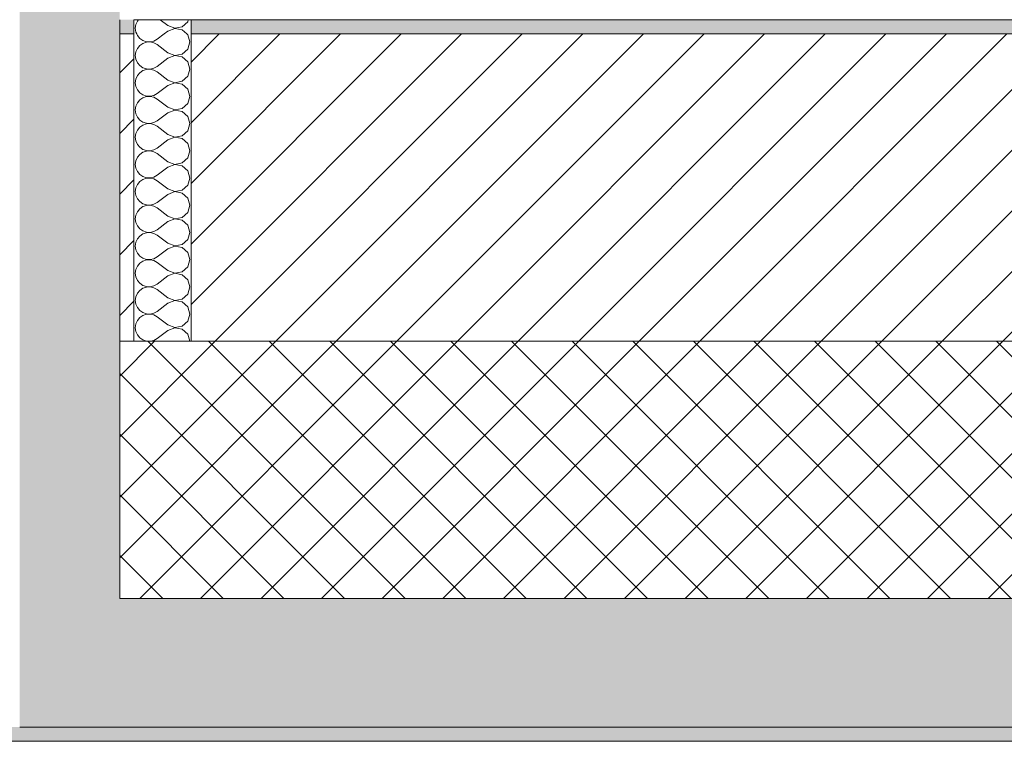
# Model space of a CAD drawing. Header units: millimetres. Extents: x -40968 to 13979, y -19284 to 4746.
# Tile 27 of 173: x -23108 to -22419, y -1699 to -1194. Entities that reach past the tile are written whole.
import ezdxf

# ---------------------------------------------------------------- set-up
doc = ezdxf.new("R2010")
doc.units = ezdxf.units.MM
doc.header["$MEASUREMENT"] = 0
doc.layers.add('12_FAÇ_Façana', color=7, linetype='Continuous')
doc.layers.add('Nuevo_08_E_Envans secs', color=7, linetype='Continuous')
for name, color, linetype, lineweight, true_color in [('12_FAÇ_Façana_Pluma_Nº__102', 7, 'Continuous', 5, 0xcccccc), ('12_FAÇ_Façana_Pluma_Nº__174', 7, 'Continuous', 13, 0xe4ad2c), ('12_FAÇ_Façana_Pluma_Nº__176', 7, 'Continuous', 15, 0x93a0c6), ('Nuevo_08_E_Envans secs_Pluma_Nº__102', 7, 'Continuous', 5, 0xcccccc)]:
    doc.layers.add(name, color=color, linetype=linetype, lineweight=lineweight, true_color=true_color)
for name, color, linetype, lineweight in [('12_FAÇ_Façana_Pluma_Nº__2', 8, 'Continuous', 5), ('12_FAÇ_Façana_Pluma_Nº__7', 7, 'Continuous', 5), ('Nuevo_08_E_Envans secs_Pluma_Nº__1', 7, 'Continuous', 5), ('Nuevo_12_FAÇ_Façana_Pluma_Nº__1', 7, 'Continuous', 5)]:
    doc.layers.add(name, color=color, linetype=linetype, lineweight=lineweight)
pattern_1 = [(45, (0, 0), (-21.213203, 21.213203), [])]

# ---------------------------------------------------------------- blocks, each defined once
blk = doc.blocks.new('Muro_14_1', base_point=(-24166.43, -1193.98))
at = {"layer": '12_FAÇ_Façana_Pluma_Nº__102', "linetype": 'Continuous', "lineweight": 0, "true_color": 0xe5e5e5}
for points in [[(-23038.42, -1598.98), (-23108.42, -1598.98), (-23108.42, -1688.98), (-23038.42, -1688.98)], [(-21871.11, -1598.98), (-23038.42, -1598.98), (-23038.42, -1688.98), (-20233.93, -1688.98), (-20233.93, -1598.98), (-21518.13, -1598.98), (-21518.13, -1638.98), (-21871.11, -1638.98)], [(-24166.43, -1698.98), (-20233.93, -1698.98), (-20233.93, -1688.98), (-24166.43, -1688.98)]]:
    blk.add_hatch(color=254, dxfattribs=at).paths.add_polyline_path(points)
at = {"layer": '12_FAÇ_Façana_Pluma_Nº__174', "linetype": 'Continuous', "lineweight": 13, "true_color": 0xe4ad2c}
h = blk.add_hatch(dxfattribs=at)
h.set_pattern_fill('SATE_Aislamiento_0001', color=42, style=0, pattern_type=2)
h.set_pattern_definition([(45, (0, 0), (-21.213203, 21.213203), []), (135, (0, 0), (21.213203, 21.213203), [])])
h.paths.add_polyline_path([(-23038.42, -1598.98), (-21871.11, -1598.98), (-21871.11, -1418.98), (-23038.42, -1418.98)])
at = {"layer": '12_FAÇ_Façana_Pluma_Nº__176', "linetype": 'Continuous', "lineweight": 0, "true_color": 0x495063}
for points in [[(-23028.42, -1193.98), (-23038.42, -1193.98), (-23038.42, -1203.98), (-23028.42, -1203.98)], [(-22988.42, -1193.98), (-22988.42, -1203.98), (-21871.11, -1203.98), (-21871.11, -1193.97)]]:
    blk.add_hatch(color=251, dxfattribs=at).paths.add_polyline_path(points)
at = {"layer": '12_FAÇ_Façana_Pluma_Nº__2', "linetype": 'Continuous', "lineweight": 5}
h = blk.add_hatch(dxfattribs=at)
h.set_pattern_fill('Ceramic_0001', color=8, style=0, pattern_type=2)
h.set_pattern_definition(pattern_1)
h.paths.add_polyline_path([(-23028.42, -1203.98), (-23038.42, -1203.98), (-23038.42, -1418.98), (-23028.42, -1418.98)])
h = blk.add_hatch(dxfattribs=at)
h.set_pattern_fill('Ceramic_0001', color=8, style=0, pattern_type=2)
h.set_pattern_definition(pattern_1)
h.paths.add_polyline_path([(-22988.42, -1418.98), (-21871.11, -1418.98), (-21871.11, -1203.98), (-22988.42, -1203.98)])
at = {"layer": '12_FAÇ_Façana_Pluma_Nº__7', "color": 7, "linetype": 'Continuous', "lineweight": 5}
for p, q in [((-23038.42, -1203.98), (-23038.42, -1193.98)), ((-23038.42, -1418.98), (-23038.42, -1203.98)), ((-23028.42, -1203.98), (-23038.42, -1203.98)), ((-21871.11, -1203.98), (-22988.42, -1203.98)), ((-23038.42, -1598.98), (-23038.42, -1418.98)), ((-23038.42, -1418.98), (-23028.42, -1418.98)), ((-23028.42, -1418.98), (-22988.42, -1418.98)), ((-22988.42, -1418.98), (-21871.11, -1418.98)), ((-23038.42, -1598.98), (-21871.11, -1598.98)), ((-23108.42, -1688.98), (-23038.42, -1688.98)), ((-23038.42, -1688.98), (-20233.93, -1688.98))]:
    blk.add_line(p, q, dxfattribs=at)
at = {"layer": '12_FAÇ_Façana_Pluma_Nº__7', "color": 7, "linetype": 'Continuous', "lineweight": 5, "flags": 128}
for points in [[(-21871.11, -1193.98), (-22988.42, -1193.98)], [(-24166.43, -1698.98), (-20233.93, -1698.98)]]:
    blk.add_lwpolyline(points, dxfattribs=at)
at = {"layer": 'Nuevo_12_FAÇ_Façana_Pluma_Nº__1', "color": 7, "linetype": 'Continuous', "lineweight": 5}
for p, q in [((-23028.42, -1193.98), (-23028.42, -1203.98)), ((-22988.42, -1203.98), (-22988.42, -1193.98)), ((-23028.42, -1203.98), (-23028.42, -1418.98)), ((-22988.42, -1418.98), (-22988.42, -1203.98))]:
    blk.add_line(p, q, dxfattribs=at)
blk = doc.blocks.new('Muro_60_1', base_point=(-23028.42, -1193.98))
at = {"layer": '12_FAÇ_Façana_Pluma_Nº__102', "linetype": 'Continuous', "lineweight": 0, "true_color": 0xe5e5e5}
for points in [[(-23108.42, 2009.55), (-23108.42, -1193.98), (-23038.42, -1193.98), (-23038.42, 2009.55)], [(-23038.42, -1193.98), (-23108.42, -1193.98), (-23108.42, -1203.98), (-23038.42, -1203.98)], [(-23038.42, -1203.98), (-23108.42, -1203.98), (-23108.42, -1418.98), (-23038.42, -1418.98)], [(-23038.42, -1418.98), (-23108.42, -1418.98), (-23108.42, -1598.98), (-23038.42, -1598.98)]]:
    blk.add_hatch(color=254, dxfattribs=at).paths.add_polyline_path(points)
at = {"layer": '12_FAÇ_Façana_Pluma_Nº__7', "color": 7, "linetype": 'Continuous', "lineweight": 5}
for p, q in [((-23038.42, -1203.98), (-23038.42, -1193.98)), ((-23038.42, -1418.98), (-23038.42, -1203.98)), ((-23038.42, -1598.98), (-23038.42, -1418.98))]:
    blk.add_line(p, q, dxfattribs=at)
blk = doc.blocks.new('*X237')
at = {"layer": 'Nuevo_08_E_Envans secs_Pluma_Nº__102', "color": 254, "linetype": 'Continuous', "lineweight": 5, "true_color": 0xcccccc}
for p, q in [((-23027.1, -1197.4), (-23027.47, -1200)), ((-23026.04, -1194.99), (-23027.1, -1197.4)), ((-23025.2, -1193.98), (-23026.04, -1194.99)), ((-23004.61, -1198.1), (-23010.1, -1193.98)), ((-23004.61, -1198.1), (-22999.75, -1199.96)), ((-22999.75, -1199.96), (-22994.63, -1198.99)), ((-22994.63, -1198.99), (-22990.79, -1195.48)), ((-22990.79, -1195.48), (-22990.36, -1193.98)), ((-23027.47, -1200), (-23027.1, -1202.6)), ((-23027.1, -1202.6), (-23026.5, -1203.98)), ((-23004.61, -1201.9), (-23007.37, -1203.98)), ((-22999.75, -1200.04), (-23004.61, -1201.9)), ((-22994.63, -1201.01), (-22999.75, -1200.04)), ((-22991.38, -1203.98), (-22994.63, -1201.01))]:
    blk.add_line(p, q, dxfattribs=at)
blk = doc.blocks.new('*X238')
at = {"layer": 'Nuevo_08_E_Envans secs_Pluma_Nº__102', "color": 254, "linetype": 'Continuous', "lineweight": 5, "true_color": 0xcccccc}
for p, q in [((-23026.5, -1203.98), (-23026.04, -1205.01)), ((-23026.04, -1205.01), (-23024.37, -1207.03)), ((-23007.37, -1203.98), (-23012.23, -1207.62)), ((-22990.79, -1204.52), (-22991.38, -1203.98)), ((-22989.37, -1209.52), (-22990.79, -1204.52)), ((-23024.37, -1212.02), (-23026.04, -1214.04)), ((-23024.37, -1207.03), (-23022.2, -1208.52)), ((-23022.2, -1210.53), (-23024.37, -1212.02)), ((-23022.2, -1208.52), (-23019.71, -1209.36)), ((-23019.71, -1209.69), (-23022.2, -1210.53)), ((-23019.71, -1209.36), (-23017.09, -1209.49)), ((-23017.09, -1209.56), (-23019.71, -1209.69)), ((-23017.09, -1209.49), (-23014.53, -1208.89)), ((-23014.53, -1210.16), (-23017.09, -1209.56)), ((-23014.53, -1208.89), (-23012.23, -1207.62)), ((-23012.23, -1211.43), (-23014.53, -1210.16)), ((-23004.61, -1217.14), (-23012.23, -1211.43)), ((-22990.79, -1214.53), (-22989.37, -1209.52)), ((-23027.1, -1216.45), (-23027.47, -1219.05)), ((-23027.47, -1219.05), (-23027.1, -1221.65)), ((-23026.04, -1214.04), (-23027.1, -1216.45)), ((-23004.61, -1217.14), (-22999.75, -1219.01)), ((-22999.75, -1219.09), (-23004.61, -1220.95)), ((-22999.75, -1219.01), (-22994.63, -1218.04)), ((-22994.63, -1220.05), (-22999.75, -1219.09)), ((-22994.63, -1218.04), (-22990.79, -1214.53)), ((-22990.79, -1223.56), (-22994.63, -1220.05)), ((-23027.1, -1221.65), (-23026.04, -1224.05)), ((-23026.04, -1224.05), (-23024.37, -1226.08)), ((-23024.37, -1226.08), (-23022.2, -1227.57)), ((-23014.53, -1227.94), (-23012.23, -1226.67)), ((-23004.61, -1220.95), (-23012.23, -1226.67)), ((-22989.37, -1228.57), (-22990.79, -1223.56)), ((-23026.04, -1233.09), (-23027.1, -1235.49)), ((-23024.37, -1231.06), (-23026.04, -1233.09)), ((-23022.2, -1229.58), (-23024.37, -1231.06)), ((-23022.2, -1227.57), (-23019.71, -1228.41)), ((-23019.71, -1228.74), (-23022.2, -1229.58)), ((-23019.71, -1228.41), (-23017.09, -1228.53)), ((-23017.09, -1228.61), (-23019.71, -1228.74)), ((-23017.09, -1228.53), (-23014.53, -1227.94)), ((-23014.53, -1229.2), (-23017.09, -1228.61)), ((-23012.23, -1230.48), (-23014.53, -1229.2)), ((-23004.61, -1236.19), (-23012.23, -1230.48)), ((-22994.63, -1237.09), (-22990.79, -1233.58)), ((-22990.79, -1233.58), (-22989.37, -1228.57)), ((-23027.1, -1235.49), (-23027.47, -1238.1)), ((-23027.47, -1238.1), (-23027.1, -1240.7)), ((-23027.1, -1240.7), (-23026.04, -1243.1)), ((-23004.61, -1240), (-23012.23, -1245.71)), ((-23004.61, -1236.19), (-22999.75, -1238.06)), ((-22999.75, -1238.13), (-23004.61, -1240)), ((-22999.75, -1238.06), (-22994.63, -1237.09)), ((-22994.63, -1239.1), (-22999.75, -1238.13)), ((-22990.79, -1242.61), (-22994.63, -1239.1)), ((-23026.04, -1243.1), (-23024.37, -1245.13)), ((-23024.37, -1245.13), (-23022.2, -1246.61)), ((-23022.2, -1246.61), (-23019.71, -1247.45)), ((-23019.71, -1247.45), (-23017.09, -1247.58)), ((-23017.09, -1247.66), (-23019.71, -1247.78)), ((-23017.09, -1247.58), (-23014.53, -1246.99)), ((-23014.53, -1248.25), (-23017.09, -1247.66)), ((-23014.53, -1246.99), (-23012.23, -1245.71)), ((-22989.37, -1247.62), (-22990.79, -1242.61)), ((-22990.79, -1252.63), (-22989.37, -1247.62)), ((-23027.1, -1254.54), (-23027.47, -1257.14)), ((-23026.04, -1252.14), (-23027.1, -1254.54)), ((-23024.37, -1250.11), (-23026.04, -1252.14)), ((-23022.2, -1248.62), (-23024.37, -1250.11)), ((-23019.71, -1247.78), (-23022.2, -1248.62)), ((-23012.23, -1249.52), (-23014.53, -1248.25)), ((-23004.61, -1255.24), (-23012.23, -1249.52)), ((-22994.63, -1256.14), (-22990.79, -1252.63)), ((-23027.47, -1257.14), (-23027.1, -1259.75)), ((-23027.1, -1259.75), (-23026.04, -1262.15)), ((-23004.61, -1259.05), (-23012.23, -1264.76)), ((-23004.61, -1255.24), (-22999.75, -1257.1)), ((-22999.75, -1257.18), (-23004.61, -1259.05)), ((-22999.75, -1257.1), (-22994.63, -1256.14)), ((-22994.63, -1258.15), (-22999.75, -1257.18)), ((-22990.79, -1261.66), (-22994.63, -1258.15)), ((-23026.04, -1262.15), (-23024.37, -1264.17)), ((-23024.37, -1264.17), (-23022.2, -1265.66)), ((-23022.2, -1267.67), (-23024.37, -1269.16)), ((-23022.2, -1265.66), (-23019.71, -1266.5)), ((-23019.71, -1266.83), (-23022.2, -1267.67)), ((-23019.71, -1266.5), (-23017.09, -1266.63)), ((-23017.09, -1266.71), (-23019.71, -1266.83)), ((-23017.09, -1266.63), (-23014.53, -1266.03)), ((-23014.53, -1267.3), (-23017.09, -1266.71)), ((-23014.53, -1266.03), (-23012.23, -1264.76)), ((-23012.23, -1268.57), (-23014.53, -1267.3)), ((-22989.37, -1266.67), (-22990.79, -1261.66)), ((-22990.79, -1271.67), (-22989.37, -1266.67)), ((-23027.1, -1273.59), (-23027.47, -1276.19)), ((-23026.04, -1271.18), (-23027.1, -1273.59)), ((-23024.37, -1269.16), (-23026.04, -1271.18)), ((-23004.61, -1274.29), (-23012.23, -1268.57)), ((-23004.61, -1274.29), (-22999.75, -1276.15)), ((-22999.75, -1276.15), (-22994.63, -1275.19)), ((-22994.63, -1275.19), (-22990.79, -1271.67)), ((-23027.47, -1276.19), (-23027.1, -1278.79)), ((-23027.1, -1278.79), (-23026.04, -1281.2)), ((-23026.04, -1281.2), (-23024.37, -1283.22)), ((-23004.61, -1278.1), (-23012.23, -1283.81)), ((-22999.75, -1276.23), (-23004.61, -1278.1)), ((-22994.63, -1277.2), (-22999.75, -1276.23)), ((-22990.79, -1280.71), (-22994.63, -1277.2)), ((-22989.37, -1285.71), (-22990.79, -1280.71)), ((-23024.37, -1288.21), (-23026.04, -1290.23)), ((-23024.37, -1283.22), (-23022.2, -1284.71)), ((-23022.2, -1286.72), (-23024.37, -1288.21)), ((-23022.2, -1284.71), (-23019.71, -1285.55)), ((-23019.71, -1285.88), (-23022.2, -1286.72)), ((-23019.71, -1285.55), (-23017.09, -1285.68)), ((-23017.09, -1285.75), (-23019.71, -1285.88)), ((-23017.09, -1285.68), (-23014.53, -1285.08)), ((-23014.53, -1286.35), (-23017.09, -1285.75)), ((-23014.53, -1285.08), (-23012.23, -1283.81)), ((-23012.23, -1287.62), (-23014.53, -1286.35)), ((-23004.61, -1293.33), (-23012.23, -1287.62)), ((-22990.79, -1290.72), (-22989.37, -1285.71)), ((-23027.1, -1292.64), (-23027.47, -1295.24)), ((-23027.47, -1295.24), (-23027.1, -1297.84)), ((-23026.04, -1290.23), (-23027.1, -1292.64)), ((-23004.61, -1293.33), (-22999.75, -1295.2)), ((-22999.75, -1295.28), (-23004.61, -1297.14)), ((-22999.75, -1295.2), (-22994.63, -1294.23)), ((-22994.63, -1296.24), (-22999.75, -1295.28)), ((-22994.63, -1294.23), (-22990.79, -1290.72)), ((-23027.1, -1297.84), (-23026.04, -1300.25)), ((-23026.04, -1300.25), (-23024.37, -1302.27)), ((-23024.37, -1302.27), (-23022.2, -1303.76)), ((-23014.53, -1304.13), (-23012.23, -1302.86)), ((-23004.61, -1297.14), (-23012.23, -1302.86)), ((-22990.79, -1299.75), (-22994.63, -1296.24)), ((-22989.37, -1304.76), (-22990.79, -1299.75)), ((-23026.04, -1309.28), (-23027.1, -1311.68)), ((-23024.37, -1307.26), (-23026.04, -1309.28)), ((-23022.2, -1305.77), (-23024.37, -1307.26)), ((-23022.2, -1303.76), (-23019.71, -1304.6)), ((-23019.71, -1304.93), (-23022.2, -1305.77)), ((-23019.71, -1304.6), (-23017.09, -1304.72)), ((-23017.09, -1304.8), (-23019.71, -1304.93)), ((-23017.09, -1304.72), (-23014.53, -1304.13)), ((-23014.53, -1305.4), (-23017.09, -1304.8)), ((-23012.23, -1306.67), (-23014.53, -1305.4)), ((-23004.61, -1312.38), (-23012.23, -1306.67)), ((-22990.79, -1309.77), (-22989.37, -1304.76)), ((-23027.1, -1311.68), (-23027.47, -1314.29)), ((-23027.47, -1314.29), (-23027.1, -1316.89)), ((-23004.61, -1316.19), (-23012.23, -1321.9)), ((-23004.61, -1312.38), (-22999.75, -1314.25)), ((-22999.75, -1314.32), (-23004.61, -1316.19)), ((-22999.75, -1314.25), (-22994.63, -1313.28)), ((-22994.63, -1315.29), (-22999.75, -1314.32)), ((-22994.63, -1313.28), (-22990.79, -1309.77)), ((-22990.79, -1318.8), (-22994.63, -1315.29)), ((-23027.1, -1316.89), (-23026.04, -1319.29)), ((-23026.04, -1319.29), (-23024.37, -1321.32)), ((-23024.37, -1321.32), (-23022.2, -1322.8)), ((-23022.2, -1322.8), (-23019.71, -1323.64)), ((-23017.09, -1323.77), (-23014.53, -1323.18)), ((-23014.53, -1323.18), (-23012.23, -1321.9)), ((-22989.37, -1323.81), (-22990.79, -1318.8)), ((-23026.04, -1328.33), (-23027.1, -1330.73)), ((-23024.37, -1326.3), (-23026.04, -1328.33)), ((-23022.2, -1324.81), (-23024.37, -1326.3)), ((-23019.71, -1323.98), (-23022.2, -1324.81)), ((-23019.71, -1323.64), (-23017.09, -1323.77)), ((-23017.09, -1323.85), (-23019.71, -1323.98)), ((-23014.53, -1324.44), (-23017.09, -1323.85)), ((-23012.23, -1325.71), (-23014.53, -1324.44)), ((-23004.61, -1331.43), (-23012.23, -1325.71)), ((-22994.63, -1332.33), (-22990.79, -1328.82)), ((-22990.79, -1328.82), (-22989.37, -1323.81)), ((-23027.1, -1330.73), (-23027.47, -1333.33)), ((-23027.47, -1333.33), (-23027.1, -1335.94)), ((-23027.1, -1335.94), (-23026.04, -1338.34)), ((-23004.61, -1335.24), (-23012.23, -1340.95)), ((-23004.61, -1331.43), (-22999.75, -1333.29)), ((-22999.75, -1333.37), (-23004.61, -1335.24)), ((-22999.75, -1333.29), (-22994.63, -1332.33)), ((-22994.63, -1334.34), (-22999.75, -1333.37)), ((-22990.79, -1337.85), (-22994.63, -1334.34)), ((-23026.04, -1338.34), (-23024.37, -1340.36)), ((-23024.37, -1340.36), (-23022.2, -1341.85)), ((-23022.2, -1343.86), (-23024.37, -1345.35)), ((-23022.2, -1341.85), (-23019.71, -1342.69)), ((-23019.71, -1343.02), (-23022.2, -1343.86)), ((-23019.71, -1342.69), (-23017.09, -1342.82)), ((-23017.09, -1342.9), (-23019.71, -1343.02)), ((-23017.09, -1342.82), (-23014.53, -1342.22)), ((-23014.53, -1343.49), (-23017.09, -1342.9)), ((-23014.53, -1342.22), (-23012.23, -1340.95)), ((-23012.23, -1344.76), (-23014.53, -1343.49)), ((-22989.37, -1342.86), (-22990.79, -1337.85)), ((-22990.79, -1347.86), (-22989.37, -1342.86)), ((-23027.1, -1349.78), (-23027.47, -1352.38)), ((-23026.04, -1347.37), (-23027.1, -1349.78)), ((-23024.37, -1345.35), (-23026.04, -1347.37)), ((-23004.61, -1350.48), (-23012.23, -1344.76)), ((-23004.61, -1350.48), (-22999.75, -1352.34)), ((-22994.63, -1351.38), (-22990.79, -1347.86)), ((-23027.47, -1352.38), (-23027.1, -1354.98)), ((-23027.1, -1354.98), (-23026.04, -1357.39)), ((-23026.04, -1357.39), (-23024.37, -1359.41)), ((-23004.61, -1354.29), (-23012.23, -1360)), ((-22999.75, -1352.42), (-23004.61, -1354.29)), ((-22999.75, -1352.34), (-22994.63, -1351.38)), ((-22994.63, -1353.39), (-22999.75, -1352.42)), ((-22990.79, -1356.9), (-22994.63, -1353.39)), ((-22989.37, -1361.9), (-22990.79, -1356.9)), ((-23024.37, -1364.4), (-23026.04, -1366.42)), ((-23024.37, -1359.41), (-23022.2, -1360.9)), ((-23022.2, -1362.91), (-23024.37, -1364.4)), ((-23022.2, -1360.9), (-23019.71, -1361.74)), ((-23019.71, -1362.07), (-23022.2, -1362.91)), ((-23019.71, -1361.74), (-23017.09, -1361.87)), ((-23017.09, -1361.94), (-23019.71, -1362.07)), ((-23017.09, -1361.87), (-23014.53, -1361.27)), ((-23014.53, -1362.54), (-23017.09, -1361.94)), ((-23014.53, -1361.27), (-23012.23, -1360)), ((-23012.23, -1363.81), (-23014.53, -1362.54)), ((-23004.61, -1369.52), (-23012.23, -1363.81)), ((-22990.79, -1366.91), (-22989.37, -1361.9)), ((-23027.1, -1368.83), (-23027.47, -1371.43)), ((-23027.47, -1371.43), (-23027.1, -1374.03)), ((-23026.04, -1366.42), (-23027.1, -1368.83)), ((-23004.61, -1369.52), (-22999.75, -1371.39)), ((-22999.75, -1371.47), (-23004.61, -1373.33)), ((-22999.75, -1371.39), (-22994.63, -1370.42)), ((-22994.63, -1372.43), (-22999.75, -1371.47)), ((-22994.63, -1370.42), (-22990.79, -1366.91)), ((-23027.1, -1374.03), (-23026.04, -1376.44)), ((-23026.04, -1376.44), (-23024.37, -1378.46)), ((-23024.37, -1378.46), (-23022.2, -1379.95)), ((-23004.61, -1373.33), (-23012.23, -1379.05)), ((-22990.79, -1375.95), (-22994.63, -1372.43)), ((-22989.37, -1380.95), (-22990.79, -1375.95)), ((-23026.04, -1385.47), (-23027.1, -1387.87)), ((-23024.37, -1383.45), (-23026.04, -1385.47)), ((-23022.2, -1381.96), (-23024.37, -1383.45)), ((-23022.2, -1379.95), (-23019.71, -1380.79)), ((-23019.71, -1381.12), (-23022.2, -1381.96)), ((-23019.71, -1380.79), (-23017.09, -1380.91)), ((-23017.09, -1380.99), (-23019.71, -1381.12)), ((-23017.09, -1380.91), (-23014.53, -1380.32)), ((-23014.53, -1381.59), (-23017.09, -1380.99)), ((-23014.53, -1380.32), (-23012.23, -1379.05)), ((-23012.23, -1382.86), (-23014.53, -1381.59)), ((-23004.61, -1388.57), (-23012.23, -1382.86)), ((-22990.79, -1385.96), (-22989.37, -1380.95)), ((-23027.1, -1387.87), (-23027.47, -1390.48)), ((-23027.47, -1390.48), (-23027.1, -1393.08)), ((-23004.61, -1392.38), (-23012.23, -1398.1)), ((-23004.61, -1388.57), (-22999.75, -1390.44)), ((-22999.75, -1390.51), (-23004.61, -1392.38)), ((-22999.75, -1390.44), (-22994.63, -1389.47)), ((-22994.63, -1391.48), (-22999.75, -1390.51)), ((-22994.63, -1389.47), (-22990.79, -1385.96)), ((-22990.79, -1394.99), (-22994.63, -1391.48)), ((-23027.1, -1393.08), (-23026.04, -1395.48)), ((-23026.04, -1395.48), (-23024.37, -1397.51)), ((-23024.37, -1397.51), (-23022.2, -1398.99)), ((-23022.2, -1398.99), (-23019.71, -1399.83)), ((-23017.09, -1399.96), (-23014.53, -1399.37)), ((-23014.53, -1399.37), (-23012.23, -1398.1)), ((-22989.37, -1400), (-22990.79, -1394.99)), ((-23026.04, -1404.52), (-23027.1, -1406.92)), ((-23024.37, -1402.49), (-23026.04, -1404.52)), ((-23022.2, -1401.01), (-23024.37, -1402.49)), ((-23019.71, -1400.17), (-23022.2, -1401.01)), ((-23019.71, -1399.83), (-23017.09, -1399.96)), ((-23017.09, -1400.04), (-23019.71, -1400.17)), ((-23014.53, -1400.63), (-23017.09, -1400.04)), ((-23012.23, -1401.9), (-23014.53, -1400.63)), ((-23004.61, -1407.62), (-23012.23, -1401.9)), ((-22994.63, -1408.52), (-22990.79, -1405.01)), ((-22990.79, -1405.01), (-22989.37, -1400)), ((-23027.1, -1406.92), (-23027.47, -1409.52)), ((-23027.47, -1409.52), (-23027.1, -1412.13)), ((-23027.1, -1412.13), (-23026.04, -1414.53)), ((-23004.61, -1411.43), (-23012.23, -1417.14)), ((-23004.61, -1407.62), (-22999.75, -1409.49)), ((-22999.75, -1409.56), (-23004.61, -1411.43)), ((-22999.75, -1409.49), (-22994.63, -1408.52)), ((-22994.63, -1410.53), (-22999.75, -1409.56)), ((-22990.79, -1414.04), (-22994.63, -1410.53)), ((-23026.04, -1414.53), (-23024.37, -1416.55)), ((-23024.37, -1416.55), (-23022.2, -1418.04)), ((-23022.2, -1418.04), (-23019.71, -1418.88)), ((-23019.71, -1418.88), (-23017.77, -1418.98)), ((-23016.94, -1418.98), (-23014.53, -1418.41)), ((-23014.53, -1418.41), (-23012.23, -1417.14)), ((-22989.39, -1418.98), (-22990.79, -1414.04))]:
    blk.add_line(p, q, dxfattribs=at)
blk = doc.blocks.new('Muro_89_1', base_point=(-23028.42, -1193.98))
at = {"layer": '12_FAÇ_Façana_Pluma_Nº__7', "color": 7, "linetype": 'Continuous', "lineweight": 5}
blk.add_line((-23028.42, -1418.98), (-22988.42, -1418.98), dxfattribs=at)
at = {"layer": 'Nuevo_08_E_Envans secs_Pluma_Nº__1', "color": 7, "linetype": 'Continuous', "lineweight": 5, "flags": 128}
for points in [[(-22988.42, -1193.98), (-23028.42, -1193.98)], [(-22975.42, -1193.98), (-22988.42, -1193.98)], [(-22969.42, -1193.98), (-22975.42, -1193.98)], [(-22963.42, -1193.98), (-22969.42, -1193.98)]]:
    blk.add_lwpolyline(points, dxfattribs=at)
at = {"layer": 'Nuevo_12_FAÇ_Façana_Pluma_Nº__1', "color": 7, "linetype": 'Continuous', "lineweight": 5}
for p, q in [((-23028.42, -1193.98), (-23028.42, -1203.98)), ((-22988.42, -1203.98), (-22988.42, -1193.98)), ((-23028.42, -1203.98), (-23028.42, -1418.98)), ((-22988.42, -1418.98), (-22988.42, -1203.98))]:
    blk.add_line(p, q, dxfattribs=at)
at = {"layer": 'Nuevo_08_E_Envans secs', "color": 7, "lineweight": 20}
for name in ['*X237', '*X238']:
    blk.add_blockref(name, (0, 0), dxfattribs=at)
blk = doc.blocks.new('Muro_90_1', base_point=(-20233.93, -1193.98))
at = {"layer": 'Nuevo_08_E_Envans secs_Pluma_Nº__1', "color": 7, "linetype": 'Continuous', "lineweight": 5, "flags": 128}
blk.add_lwpolyline([(-22963.42, -1193.98), (-21871.11, -1193.98)], dxfattribs=at)

msp = doc.modelspace()

# ---------------------------------------------------------------- block references
at = {"layer": '12_FAÇ_Façana', "color": 7, "lineweight": 20}
for name, p in [('Muro_60_1', (-23028.42, -1193.98)), ('Muro_14_1', (-24166.43, -1193.98))]:
    msp.add_blockref(name, p, dxfattribs=at)

# ---------------------------------------------------------------- next in the draw order: block references
at = {"layer": 'Nuevo_08_E_Envans secs', "color": 7, "lineweight": 20}
msp.add_blockref('Muro_89_1', (-23028.42, -1193.98), dxfattribs=at)

# ---------------------------------------------------------------- next in the draw order: block references
msp.add_blockref('Muro_90_1', (-20233.93, -1193.98), dxfattribs=at)

doc.saveas('drawing.dxf')
